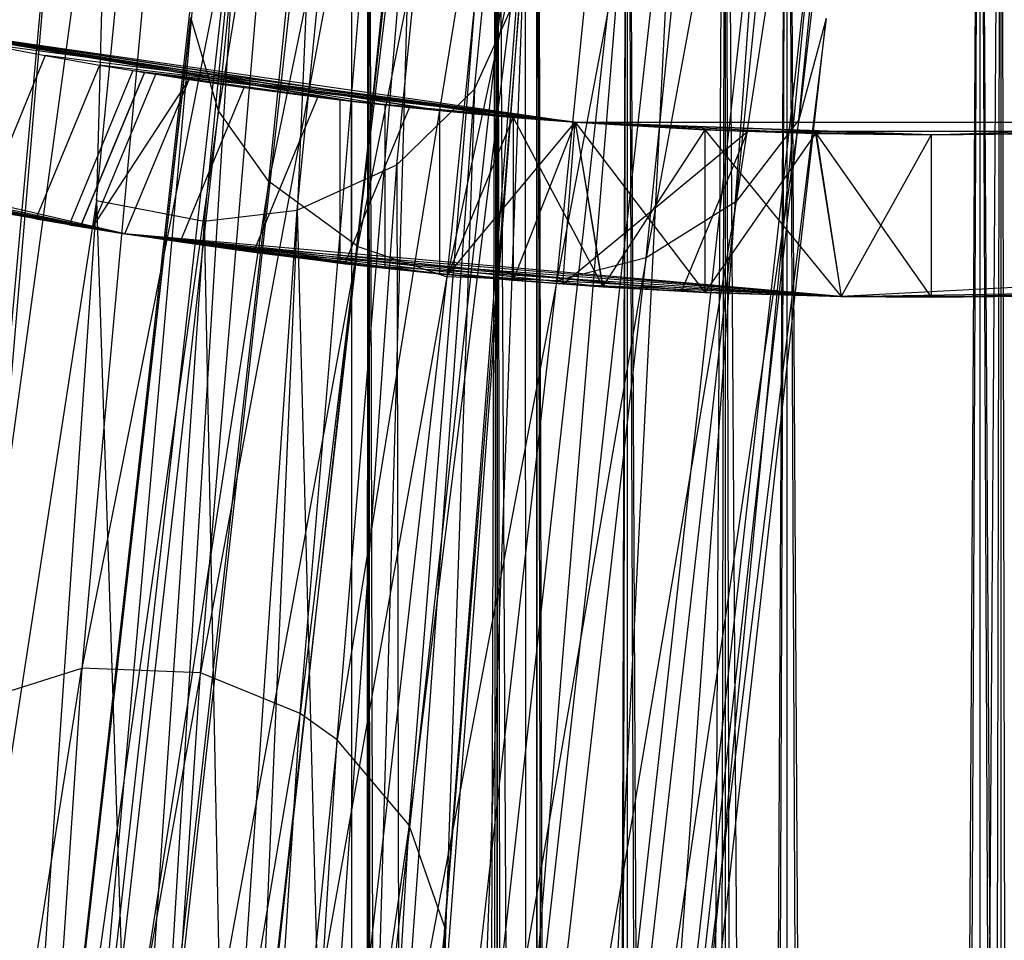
# Model space of a CAD drawing. Extents: x -28.1 to 0, y 0 to 28.1.
# Tile 86 of 215: x -14.384 to -14.049, y 12.106 to 12.418. Entities that reach past the tile are written whole.
import ezdxf

# ---------------------------------------------------------------- set-up
doc = ezdxf.new("R2010")
doc.units = 0
doc.header["$MEASUREMENT"] = 0
doc.layers.get('0').update_dxf_attribs({"color": 13, "linetype": 'CONTINUOUS'})

# ---------------------------------------------------------------- blocks, each defined once
blk = doc.blocks.new('ORTO_VIII_Z_ZAROWKA_OKAPO0')
at = {"color": 0}
for p, q in [((14.01178, 12.4486, 19.46121), (14.11595, 13.20756, 21.72887)), ((14.01178, 12.4486, 19.46121), (14.11595, 13.20756, 21.72887)), ((14.11595, 13.20756, 21.72887), (14.0474, 12.45992, 19.45726)), ((14.11595, 13.20756, 21.72887), (14.0474, 12.45992, 19.45726)), ((14.08006, 13.19753, 21.73379), (14.01178, 12.4486, 19.46121)), ((14.08006, 13.19753, 21.73379), (14.01178, 12.4486, 19.46121)), ((14.18067, 12.65635, 20.6438), (14.21937, 13.04815, 21.78094)), ((14.18067, 12.65635, 20.6438), (14.21937, 13.04815, 21.78094)), ((14.06305, 13.02626, 21.79473), (13.99923, 12.2737, 19.5121)), ((14.06305, 13.02626, 21.79473), (13.99923, 12.2737, 19.5121)), ((14.06305, 13.02626, 21.79473), (14.05239, 12.61863, 20.66008)), ((14.06305, 13.02626, 21.79473), (14.05239, 12.61863, 20.66008)), ((14.15438, 12.63067, 20.65311), (14.1931, 13.02269, 21.79092)), ((14.15438, 12.63067, 20.65311), (14.1931, 13.02269, 21.79092)), ((14.05239, 12.61863, 20.66008), (14.09114, 13.01103, 21.79899)), ((14.05239, 12.61863, 20.66008), (14.09114, 13.01103, 21.79899)), ((14.1205, 12.61531, 20.65921), (14.15924, 13.00752, 21.79758)), ((14.1205, 12.61531, 20.65921), (14.15924, 13.00752, 21.79758)), ((14.33286, 13.00629, 11.27204), (14.29083, 12.64595, 11.86072)), ((14.33286, 13.00629, 11.27204), (14.29083, 12.64595, 11.86072)), ((14.12766, 13.00398, 21.80005), (14.08891, 12.61165, 20.66135)), ((14.12766, 13.00398, 21.80005), (14.08891, 12.61165, 20.66135)), ((14.09378, 12.64905, 11.85214), (14.12683, 12.97598, 11.24289)), ((14.09378, 12.64905, 11.85214), (14.12683, 12.97598, 11.24289)), ((14.32384, 12.97308, 11.25233), (14.26957, 12.61826, 11.84601)), ((14.32384, 12.97308, 11.25233), (14.26957, 12.61826, 11.84601)), ((14.29083, 12.64595, 11.86072), (14.32384, 12.97308, 11.25233)), ((14.29083, 12.64595, 11.86072), (14.32384, 12.97308, 11.25233)), ((14.14463, 12.9578, 1.00374), (14.13891, 1.93418, 0.95663)), ((14.14463, 12.9578, 1.00374), (14.13891, 1.93418, 0.95663)), ((14.13891, 12.9578, 0.95663), (14.13891, 1.93418, 0.95663)), ((14.13891, 12.9578, 0.95663), (14.13891, 1.93418, 0.95663)), ((14.14034, 1.93418, 0.98036), (14.14463, 12.9578, 1.00374)), ((14.14034, 1.93418, 0.98036), (14.14463, 12.9578, 1.00374)), ((14.14463, 12.9578, 0.90952), (14.14463, 1.93418, 0.90952)), ((14.14463, 12.9578, 0.90952), (14.14463, 1.93418, 0.90952)), ((14.14463, 12.9578, 0.90952), (14.1517, 1.93418, 0.88682)), ((14.14463, 12.9578, 0.90952), (14.1517, 1.93418, 0.88682)), ((14.14463, 1.93418, 1.00374), (14.14463, 12.9578, 1.00374)), ((14.14463, 1.93418, 1.00374), (14.14463, 12.9578, 1.00374)), ((14.17375, 1.93418, 1.06845), (14.14463, 12.9578, 1.00374)), ((14.17375, 1.93418, 1.06845), (14.14463, 12.9578, 1.00374)), ((14.18841, 12.9578, 0.82609), (14.1517, 1.93418, 0.88682)), ((14.18841, 12.9578, 0.82609), (14.1517, 1.93418, 0.88682)), ((14.17375, 1.93418, 1.06845), (14.18841, 12.9578, 1.08716)), ((14.17375, 1.93418, 1.06845), (14.18841, 12.9578, 1.08716)), ((14.20522, 1.93418, 0.80928), (14.18841, 12.9578, 0.82609)), ((14.18841, 12.9578, 0.82609), (14.18841, 1.93418, 0.82609)), ((14.18841, 12.9578, 0.82609), (14.18841, 1.93418, 0.82609)), ((14.20522, 1.93418, 0.80928), (14.18841, 12.9578, 0.82609)), ((14.18841, 1.93418, 1.08716), (14.18841, 12.9578, 1.08716)), ((14.18841, 1.93418, 1.08716), (14.18841, 12.9578, 1.08716)), ((14.24428, 1.93418, 1.13093), (14.18841, 12.9578, 1.08716)), ((14.24428, 1.93418, 1.13093), (14.18841, 12.9578, 1.08716)), ((14.20197, 1.93418, 0.9896), (14.19796, 12.9578, 0.95663)), ((14.20197, 1.93418, 0.9896), (14.19796, 12.9578, 0.95663)), ((14.19897, 1.93418, 0.97324), (14.20197, 12.9578, 0.92365)), ((14.19897, 1.93418, 0.97324), (14.20197, 12.9578, 0.92365)), ((14.23262, 1.93418, 1.048), (14.20197, 12.9578, 0.9896)), ((14.22235, 1.93418, 1.0349), (14.20197, 12.9578, 0.9896)), ((14.23262, 1.93418, 1.048), (14.20197, 12.9578, 0.9896)), ((14.22235, 1.93418, 1.0349), (14.20197, 12.9578, 0.9896)), ((14.20197, 1.93418, 0.9896), (14.20197, 12.9578, 0.9896)), ((14.20197, 1.93418, 0.9896), (14.20197, 12.9578, 0.9896)), ((14.20197, 1.93418, 0.9896), (14.20197, 12.9578, 0.92365)), ((14.20197, 1.93418, 0.9896), (14.20197, 12.9578, 0.92365)), ((14.20197, 1.93418, 0.92365), (14.20197, 12.9578, 0.92365)), ((14.20197, 1.93418, 0.92365), (14.20197, 12.9578, 0.92365)), ((14.20197, 1.93418, 0.92365), (14.23262, 12.9578, 0.86525)), ((14.20197, 1.93418, 0.92365), (14.23262, 12.9578, 0.86525)), ((14.20522, 1.93418, 0.80928), (14.26595, 12.9578, 0.77257)), ((14.20522, 1.93418, 0.80928), (14.26595, 12.9578, 0.77257)), ((14.20692, 1.93418, 0.90776), (14.23262, 12.9578, 0.86525)), ((14.20692, 1.93418, 0.90776), (14.23262, 12.9578, 0.86525)), ((14.28689, 1.93418, 1.08547), (14.23262, 12.9578, 1.048)), ((14.27172, 1.93418, 1.07864), (14.23262, 12.9578, 1.048)), ((14.28689, 1.93418, 1.08547), (14.23262, 12.9578, 1.048)), ((14.27172, 1.93418, 1.07864), (14.23262, 12.9578, 1.048)), ((14.23262, 1.93418, 1.048), (14.23262, 12.9578, 1.048)), ((14.23262, 1.93418, 1.048), (14.23262, 12.9578, 1.048)), ((14.23262, 1.93418, 0.86525), (14.23262, 12.9578, 0.86525)), ((14.23262, 1.93418, 0.86525), (14.23262, 12.9578, 0.86525)), ((14.23262, 1.93418, 0.86525), (14.28689, 12.9578, 0.82779)), ((14.23262, 1.93418, 0.86525), (14.28689, 12.9578, 0.82779)), ((14.24428, 1.93418, 1.13093), (14.26595, 12.9578, 1.14069)), ((14.24428, 1.93418, 1.13093), (14.26595, 12.9578, 1.14069)), ((14.24438, 1.93418, 0.85349), (14.28689, 12.9578, 0.82779)), ((14.24438, 1.93418, 0.85349), (14.28689, 12.9578, 0.82779)), ((14.28865, 1.93418, 0.7655), (14.26595, 12.9578, 0.77257)), ((14.26595, 1.93418, 0.77257), (14.26595, 12.9578, 0.77257)), ((14.28865, 1.93418, 0.7655), (14.26595, 12.9578, 0.77257)), ((14.26595, 1.93418, 0.77257), (14.26595, 12.9578, 0.77257)), ((14.26595, 1.93418, 1.14069), (14.26595, 12.9578, 1.14069)), ((14.26595, 1.93418, 1.14069), (14.26595, 12.9578, 1.14069)), ((14.33576, 1.93418, 1.15348), (14.26595, 12.9578, 1.14069)), ((14.33576, 1.93418, 1.15348), (14.26595, 12.9578, 1.14069)), ((14.35237, 1.93418, 1.09342), (14.28689, 12.9578, 1.08547)), ((14.33576, 1.93418, 1.09442), (14.28689, 12.9578, 1.08547)), ((14.35237, 1.93418, 1.09342), (14.28689, 12.9578, 1.08547)), ((14.33576, 1.93418, 1.09442), (14.28689, 12.9578, 1.08547)), ((14.28689, 1.93418, 1.08547), (14.28689, 12.9578, 1.08547)), ((14.28689, 1.93418, 1.08547), (14.28689, 12.9578, 1.08547)), ((14.28689, 1.93418, 0.82779), (14.28689, 12.9578, 0.82779)), ((14.28689, 1.93418, 0.82779), (14.28689, 12.9578, 0.82779)), ((14.28689, 1.93418, 0.82779), (14.35237, 12.9578, 0.81984)), ((14.28689, 1.93418, 0.82779), (14.35237, 12.9578, 0.81984)), ((14.28865, 1.93418, 0.7655), (14.35948, 12.9578, 0.76121)), ((14.28865, 1.93418, 0.7655), (14.35948, 12.9578, 0.76121)), ((14.30278, 1.93418, 0.82284), (14.35237, 12.9578, 0.81984)), ((14.30278, 1.93418, 0.82284), (14.35237, 12.9578, 0.81984)), ((14.33576, 1.93418, 1.15348), (14.35948, 12.9578, 1.15204)), ((14.33576, 1.93418, 1.15348), (14.35948, 12.9578, 1.15204)), ((14.41403, 1.93418, 1.07003), (14.35237, 12.9578, 1.09342)), ((14.39979, 1.93418, 1.07864), (14.35237, 12.9578, 1.09342)), ((14.41403, 1.93418, 1.07003), (14.35237, 12.9578, 1.09342)), ((14.39979, 1.93418, 1.07864), (14.35237, 12.9578, 1.09342)), ((14.35237, 1.93418, 1.09342), (14.35237, 12.9578, 1.09342)), ((14.35237, 1.93418, 1.09342), (14.35237, 12.9578, 1.09342)), ((14.35237, 1.93418, 0.81984), (14.35237, 12.9578, 0.81984)), ((14.35237, 1.93418, 0.81984), (14.35237, 12.9578, 0.81984)), ((14.38286, 1.93418, 0.7655), (14.35948, 12.9578, 0.76121)), ((14.35948, 1.93418, 0.76121), (14.35948, 12.9578, 0.76121)), ((14.38286, 1.93418, 0.7655), (14.35948, 12.9578, 0.76121)), ((14.35948, 1.93418, 0.76121), (14.35948, 12.9578, 0.76121)), ((14.35948, 1.93418, 1.15204), (14.35948, 12.9578, 1.15204)), ((14.35948, 1.93418, 1.15204), (14.35948, 12.9578, 1.15204)), ((14.14407, 12.95288, 11.2305), (14.09378, 12.64905, 11.85214)), ((14.14407, 12.95288, 11.2305), (14.09378, 12.64905, 11.85214)), ((14.11086, 12.6251, 11.84123), (14.14407, 12.95288, 11.2305)), ((14.11086, 12.6251, 11.84123), (14.14407, 12.95288, 11.2305)), ((14.30278, 12.94636, 11.23568), (14.23902, 12.59915, 11.83504)), ((14.30278, 12.94636, 11.23568), (14.23902, 12.59915, 11.83504)), ((14.26957, 12.61826, 11.84601), (14.30278, 12.94636, 11.23568)), ((14.26957, 12.61826, 11.84601), (14.30278, 12.94636, 11.23568)), ((14.17445, 12.93156, 11.21989), (14.11086, 12.6251, 11.84123)), ((14.17445, 12.93156, 11.21989), (14.11086, 12.6251, 11.84123)), ((14.1411, 12.60299, 11.8319), (14.17445, 12.93156, 11.21989)), ((14.1411, 12.60299, 11.8319), (14.17445, 12.93156, 11.21989)), ((14.27236, 12.92791, 11.2233), (14.20861, 12.5913, 11.82961)), ((14.27236, 12.92791, 11.2233), (14.20861, 12.5913, 11.82961)), ((14.23902, 12.59915, 11.83504), (14.27236, 12.92791, 11.2233)), ((14.23902, 12.59915, 11.83504), (14.27236, 12.92791, 11.2233)), ((14.1411, 12.60299, 11.8319), (14.20485, 12.92164, 11.21587)), ((14.1411, 12.60299, 11.8319), (14.20485, 12.92164, 11.21587)), ((14.17145, 12.5927, 11.82839), (14.20485, 12.92164, 11.21587)), ((14.17145, 12.5927, 11.82839), (14.20485, 12.92164, 11.21587)), ((14.24202, 12.92031, 11.21719), (14.17145, 12.5927, 11.82839)), ((14.24202, 12.92031, 11.21719), (14.17145, 12.5927, 11.82839)), ((14.20861, 12.5913, 11.82961), (14.24202, 12.92031, 11.21719)), ((14.20861, 12.5913, 11.82961), (14.24202, 12.92031, 11.21719)), ((14.1175, 12.81365, 20.59324), (14.0474, 12.45992, 19.45726)), ((14.1175, 12.81365, 20.59324), (14.0474, 12.45992, 19.45726)), ((14.08765, 12.45828, 19.45699), (14.1175, 12.81365, 20.59324)), ((14.08765, 12.45828, 19.45699), (14.1175, 12.81365, 20.59324)), ((14.15104, 12.79913, 20.5971), (14.08765, 12.45828, 19.45699)), ((14.15104, 12.79913, 20.5971), (14.08765, 12.45828, 19.45699)), ((14.12156, 12.44453, 19.46034), (14.15104, 12.79913, 20.5971)), ((14.12156, 12.44453, 19.46034), (14.15104, 12.79913, 20.5971)), ((14.16332, 12.78993, 20.59981), (14.12156, 12.44453, 19.46034)), ((14.16332, 12.78993, 20.59981), (14.12156, 12.44453, 19.46034)), ((14.13408, 12.43556, 19.4627), (14.16332, 12.78993, 20.59981)), ((14.13408, 12.43556, 19.4627), (14.16332, 12.78993, 20.59981)), ((14.20058, 12.78405, 11.92406), (14.14689, 12.30028, 13.09832)), ((14.20058, 12.78405, 11.92406), (14.14689, 12.30028, 13.09832)), ((14.18236, 12.29082, 13.09665), (14.20058, 12.78405, 11.92406)), ((14.18236, 12.29082, 13.09665), (14.20058, 12.78405, 11.92406)), ((14.10683, 12.29712, 13.09563), (14.16058, 12.78097, 11.92049)), ((14.10683, 12.29712, 13.09563), (14.16058, 12.78097, 11.92049)), ((14.14689, 12.30028, 13.09832), (14.16058, 12.78097, 11.92049)), ((14.14689, 12.30028, 13.09832), (14.16058, 12.78097, 11.92049)), ((14.23616, 12.7752, 11.92153), (14.18236, 12.29082, 13.09665)), ((14.23616, 12.7752, 11.92153), (14.18236, 12.29082, 13.09665)), ((14.19599, 12.28351, 13.09479), (14.23616, 12.7752, 11.92153)), ((14.19599, 12.28351, 13.09479), (14.23616, 12.7752, 11.92153)), ((14.24988, 12.76833, 11.91885), (14.19599, 12.28351, 13.09479)), ((14.24988, 12.76833, 11.91885), (14.19599, 12.28351, 13.09479)), ((14.22414, 12.25795, 13.08749), (14.24988, 12.76833, 11.91885)), ((14.22414, 12.25795, 13.08749), (14.24988, 12.76833, 11.91885)), ((14.07313, 12.28178, 13.08917), (14.1271, 12.7664, 11.91161)), ((14.07313, 12.28178, 13.08917), (14.1271, 12.7664, 11.91161)), ((14.1271, 12.7664, 11.91161), (14.10683, 12.29712, 13.09563)), ((14.1271, 12.7664, 11.91161), (14.10683, 12.29712, 13.09563)), ((14.18694, 12.76062, 20.60889), (14.13408, 12.43556, 19.4627)), ((14.18694, 12.76062, 20.60889), (14.13408, 12.43556, 19.4627)), ((14.15847, 12.40655, 19.47065), (14.18694, 12.76062, 20.60889)), ((14.15847, 12.40655, 19.47065), (14.18694, 12.76062, 20.60889)), ((14.04702, 12.25619, 13.07963), (14.10134, 12.74217, 11.89836)), ((14.04702, 12.25619, 13.07963), (14.10134, 12.74217, 11.89836)), ((14.10134, 12.74217, 11.89836), (14.07313, 12.28178, 13.08917)), ((14.10134, 12.74217, 11.89836), (14.07313, 12.28178, 13.08917)), ((14.27834, 12.74425, 11.90846), (14.22414, 12.25795, 13.08749)), ((14.27834, 12.74425, 11.90846), (14.22414, 12.25795, 13.08749)), ((14.24092, 12.22548, 13.07744), (14.27834, 12.74425, 11.90846)), ((14.24092, 12.22548, 13.07744), (14.27834, 12.74425, 11.90846)), ((14.19816, 12.72616, 20.62004), (14.15847, 12.40655, 19.47065)), ((14.19816, 12.72616, 20.62004), (14.15847, 12.40655, 19.47065)), ((14.1706, 12.37198, 19.48044), (14.19816, 12.72616, 20.62004)), ((14.1706, 12.37198, 19.48044), (14.19816, 12.72616, 20.62004)), ((14.03296, 12.22742, 13.06955), (14.08767, 12.71497, 11.88427)), ((14.03296, 12.22742, 13.06955), (14.08767, 12.71497, 11.88427)), ((14.08767, 12.71497, 11.88427), (14.04702, 12.25619, 13.07963)), ((14.08767, 12.71497, 11.88427), (14.04702, 12.25619, 13.07963)), ((14.24092, 12.22548, 13.07744), (14.29554, 12.71363, 11.89427)), ((14.24092, 12.22548, 13.07744), (14.29554, 12.71363, 11.89427)), ((14.29554, 12.71363, 11.89427), (14.245, 12.19023, 13.06595)), ((14.29554, 12.71363, 11.89427), (14.245, 12.19023, 13.06595)), ((14.16972, 12.33616, 19.49083), (14.19635, 12.69082, 20.63186)), ((14.16972, 12.33616, 19.49083), (14.19635, 12.69082, 20.63186)), ((14.19635, 12.69082, 20.63186), (14.1706, 12.37198, 19.48044)), ((14.19635, 12.69082, 20.63186), (14.1706, 12.37198, 19.48044)), ((14.18067, 12.65635, 20.6438), (14.19635, 12.69082, 20.63186)), ((14.18067, 12.65635, 20.6438), (14.19635, 12.69082, 20.63186)), ((13.97548, 12.67961, 0.70072), (14.21484, 12.64519, 0.70072)), ((14.15025, 12.65106, 1.03347), (13.97548, 12.67961, 1.36041)), ((13.97548, 12.67961, 1.36041), (14.16885, 12.64911, 1.06824)), ((13.97548, 12.67961, 1.36041), (14.16885, 12.64911, 1.06824)), ((13.97548, 12.67961, 1.36041), (14.19378, 12.64683, 1.09861)), ((14.13497, 12.65281, 0.95663), (13.97548, 12.67961, 0.70072)), ((13.97548, 12.67961, 0.70072), (14.13882, 12.65235, 0.99574)), ((14.13497, 12.65281, 0.95663), (13.97548, 12.67961, 0.70072)), ((14.13885, 12.65235, 0.91733), (13.97548, 12.67961, 0.70072)), ((14.13885, 12.65235, 0.91733), (13.97548, 12.67961, 0.70072)), ((14.15025, 12.65106, 0.87979), (13.97548, 12.67961, 0.70072)), ((14.16885, 12.64911, 0.84502), (13.97548, 12.67961, 0.70072)), ((14.15025, 12.65106, 0.87979), (13.97548, 12.67961, 0.70072)), ((14.16885, 12.64911, 0.84502), (13.97548, 12.67961, 0.70072)), ((14.19378, 12.64683, 0.81465), (13.97548, 12.67961, 0.70072)), ((14.19378, 12.64683, 0.81465), (13.97548, 12.67961, 0.70072)), ((13.97548, 12.67961, 0.70072), (14.21484, 12.64519, 0.70072)), ((13.97548, 12.67961, 1.36041), (14.19378, 12.64683, 1.09861)), ((13.97548, 12.67961, 1.36041), (14.21484, 12.64519, 1.11693)), ((13.97548, 12.67961, 1.36041), (14.21484, 12.64519, 1.11693)), ((14.13882, 12.65235, 0.99574), (13.97548, 12.67961, 1.36041)), ((14.15025, 12.65106, 1.03347), (13.97548, 12.67961, 1.36041)), ((14.13882, 12.65235, 0.99574), (13.97548, 12.67961, 1.36041)), ((13.97548, 12.67961, 0.70072), (14.13882, 12.65235, 0.99574)), ((14.02919, 12.19115, 13.0574), (14.08438, 12.68071, 11.86724)), ((14.02919, 12.19115, 13.0574), (14.08438, 12.68071, 11.86724)), ((14.08438, 12.68071, 11.86724), (14.03296, 12.22742, 13.06955)), ((14.08438, 12.68071, 11.86724), (14.03296, 12.22742, 13.06955)), ((14.09378, 12.64905, 11.85214), (14.08438, 12.68071, 11.86724)), ((14.09378, 12.64905, 11.85214), (14.08438, 12.68071, 11.86724)), ((14.30008, 12.68035, 11.87813), (14.23526, 12.15382, 13.05352)), ((14.30008, 12.68035, 11.87813), (14.23526, 12.15382, 13.05352)), ((14.245, 12.19023, 13.06595), (14.30008, 12.68035, 11.87813)), ((14.245, 12.19023, 13.06595), (14.30008, 12.68035, 11.87813)), ((14.30008, 12.68035, 11.87813), (14.29083, 12.64595, 11.86072)), ((14.30008, 12.68035, 11.87813), (14.29083, 12.64595, 11.86072)), ((14.01049, 12.67238, 1.3883), (14.21484, 12.64519, 1.11693)), ((14.01049, 12.67238, 1.3883), (14.21484, 12.64519, 1.11693)), ((14.01049, 12.67238, 1.3883), (14.035, 12.66777, 1.41801)), ((14.01049, 12.67238, 1.3883), (14.035, 12.66777, 1.41801)), ((14.035, 12.66777, 1.41801), (14.01353, 12.61568, 1.41817)), ((14.035, 12.66777, 1.41801), (14.01353, 12.61568, 1.41817)), ((14.21484, 12.64519, 1.11693), (14.035, 12.66777, 1.41801)), ((14.035, 12.66777, 1.41801), (14.05344, 12.66455, 1.45216)), ((14.21484, 12.64519, 1.11693), (14.035, 12.66777, 1.41801)), ((14.035, 12.66777, 1.41801), (14.05344, 12.66455, 1.45216)), ((14.05344, 12.66455, 1.45216), (14.03182, 12.61235, 1.45216)), ((14.05344, 12.66455, 1.45216), (14.03182, 12.61235, 1.45216)), ((14.05344, 12.66455, 1.45216), (14.06476, 12.66268, 1.48894)), ((14.21484, 12.64519, 1.11693), (14.05344, 12.66455, 1.45216)), ((14.21484, 12.64519, 1.11693), (14.05344, 12.66455, 1.45216)), ((14.05344, 12.66455, 1.45216), (14.06476, 12.66268, 1.48894)), ((14.062, 12.6073, 0.70072), (13.82411, 12.66222, 0.70072)), ((14.062, 12.6073, 0.70072), (13.82411, 12.66222, 0.70072)), ((14.06476, 12.66268, 1.48894), (14.04314, 12.61039, 1.48911)), ((14.06476, 12.66268, 1.48894), (14.04314, 12.61039, 1.48911)), ((14.04696, 12.60975, 1.76371), (14.06863, 12.66206, 1.76371)), ((14.06863, 12.66206, 1.52749), (14.04696, 12.60975, 1.52749)), ((14.06863, 12.66206, 1.52749), (14.04696, 12.60975, 1.52749)), ((14.04696, 12.60975, 1.76371), (14.06863, 12.66206, 1.76371)), ((14.05079, 12.60911, 1.80211), (14.07247, 12.66145, 1.8021)), ((14.05079, 12.60911, 1.80211), (14.07247, 12.66145, 1.8021)), ((14.06476, 12.66268, 1.48894), (14.21484, 12.64519, 1.11693)), ((14.06476, 12.66268, 1.48894), (14.06863, 12.66206, 1.52749)), ((14.06476, 12.66268, 1.48894), (14.21484, 12.64519, 1.11693)), ((14.06476, 12.66268, 1.48894), (14.06863, 12.66206, 1.52749)), ((14.06863, 12.66206, 1.52749), (14.21484, 12.64519, 1.11693)), ((14.06863, 12.66206, 1.52749), (14.21484, 12.64519, 1.11693)), ((14.06863, 12.66206, 1.52749), (14.06863, 12.66206, 1.76371)), ((14.06863, 12.66206, 1.76371), (14.21484, 12.64519, 1.11693)), ((14.06863, 12.66206, 1.76371), (14.21484, 12.64519, 1.11693)), ((14.06863, 12.66206, 1.76371), (14.14155, 12.65204, 1.85817)), ((14.06863, 12.66206, 1.76371), (14.14155, 12.65204, 1.85817)), ((14.06863, 12.66206, 1.76371), (14.07247, 12.66145, 1.8021)), ((14.06863, 12.66206, 1.52749), (14.06863, 12.66206, 1.76371)), ((14.06863, 12.66206, 1.76371), (14.07247, 12.66145, 1.8021)), ((14.07247, 12.66145, 1.8021), (14.14155, 12.65204, 1.85817)), ((14.07247, 12.66145, 1.8021), (14.08387, 12.6597, 1.83905)), ((14.07247, 12.66145, 1.8021), (14.14155, 12.65204, 1.85817)), ((14.07247, 12.66145, 1.8021), (14.08387, 12.6597, 1.83905)), ((14.05079, 12.60911, 1.80211), (14.08387, 12.6597, 1.83905)), ((14.05079, 12.60911, 1.80211), (14.08387, 12.6597, 1.83905)), ((14.062, 12.6073, 1.83867), (14.08387, 12.6597, 1.83905)), ((14.062, 12.6073, 1.83867), (14.08387, 12.6597, 1.83905)), ((14.08387, 12.6597, 1.83905), (14.10246, 12.65701, 1.87311)), ((14.08387, 12.6597, 1.83905), (14.10246, 12.65701, 1.87311)), ((14.08082, 12.60443, 1.87329), (14.10246, 12.65701, 1.87311)), ((14.08082, 12.60443, 1.87329), (14.10246, 12.65701, 1.87311)), ((14.10246, 12.65701, 1.87311), (14.14155, 12.65204, 1.85817)), ((14.10246, 12.65701, 1.87311), (14.12757, 12.65371, 1.90291)), ((14.10246, 12.65701, 1.87311), (14.14155, 12.65204, 1.85817)), ((14.10246, 12.65701, 1.87311), (14.12757, 12.65371, 1.90291)), ((14.15438, 12.63067, 20.65311), (14.18067, 12.65635, 20.6438)), ((14.15438, 12.63067, 20.65311), (14.18067, 12.65635, 20.6438)), ((14.15496, 12.30084, 19.50134), (14.18067, 12.65635, 20.6438)), ((14.15496, 12.30084, 19.50134), (14.18067, 12.65635, 20.6438)), ((14.18067, 12.65635, 20.6438), (14.16972, 12.33616, 19.49083)), ((14.18067, 12.65635, 20.6438), (14.16972, 12.33616, 19.49083)), ((14.10572, 12.60094, 1.90291), (14.12757, 12.65371, 1.90291)), ((14.10572, 12.60094, 1.90291), (14.12757, 12.65371, 1.90291)), ((14.12757, 12.65371, 1.90291), (14.14155, 12.65204, 1.85817)), ((14.12757, 12.65371, 1.90291), (14.14155, 12.65204, 1.85817)), ((14.12757, 12.65371, 1.90291), (14.15859, 12.65016, 1.92751)), ((14.12757, 12.65371, 1.90291), (14.15859, 12.65016, 1.92751)), ((14.13882, 12.65235, 0.99574), (14.13497, 12.65281, 0.95663)), ((14.13497, 12.65281, 0.95663), (14.13885, 12.65235, 0.91733)), ((14.13497, 12.65281, 0.95663), (14.13885, 12.65235, 0.91733)), ((14.13497, 12.65281, 0.95663), (14.13497, 12.59731, 0.95663)), ((14.13497, 12.65281, 0.95663), (14.13497, 12.59731, 0.95663)), ((14.13882, 12.65235, 0.99574), (14.13497, 12.65281, 0.95663)), ((14.15025, 12.65106, 1.03347), (14.13882, 12.65235, 0.99574)), ((14.13882, 12.65235, 0.99574), (14.13882, 12.59687, 0.99574)), ((14.13882, 12.65235, 0.99574), (14.13882, 12.59687, 0.99574)), ((14.15025, 12.65106, 1.03347), (14.13882, 12.65235, 0.99574)), ((14.13885, 12.65235, 0.91733), (14.15025, 12.65106, 0.87979)), ((14.13885, 12.65235, 0.91733), (14.15025, 12.65106, 0.87979)), ((14.13885, 12.65235, 0.91733), (14.13885, 12.59687, 0.91733)), ((14.13885, 12.65235, 0.91733), (14.13885, 12.59687, 0.91733)), ((14.14155, 12.65204, 1.85817), (14.21484, 12.64519, 1.95264)), ((14.21484, 12.64519, 1.11693), (14.14155, 12.65204, 1.85817)), ((14.14155, 12.65204, 1.85817), (14.21484, 12.64519, 1.95264)), ((14.14155, 12.65204, 1.85817), (14.19385, 12.64683, 1.94558)), ((14.15859, 12.65016, 1.92751), (14.14155, 12.65204, 1.85817)), ((14.15859, 12.65016, 1.92751), (14.14155, 12.65204, 1.85817)), ((14.14155, 12.65204, 1.85817), (14.19385, 12.64683, 1.94558)), ((14.21484, 12.64519, 1.11693), (14.14155, 12.65204, 1.85817)), ((14.16885, 12.64911, 1.06824), (14.15025, 12.65106, 1.03347)), ((14.15025, 12.65106, 0.87979), (14.16885, 12.64911, 0.84502)), ((14.15025, 12.65106, 0.87979), (14.16885, 12.64911, 0.84502)), ((14.15025, 12.65106, 0.87979), (14.15025, 12.59562, 0.87979)), ((14.15025, 12.65106, 0.87979), (14.15025, 12.59562, 0.87979)), ((14.15025, 12.65106, 1.03347), (14.15025, 12.59562, 1.03347)), ((14.15025, 12.65106, 1.03347), (14.15025, 12.59562, 1.03347)), ((14.16885, 12.64911, 1.06824), (14.15025, 12.65106, 1.03347)), ((14.09378, 12.64905, 11.85214), (14.02919, 12.19115, 13.0574)), ((14.09378, 12.64905, 11.85214), (14.02919, 12.19115, 13.0574)), ((14.03816, 12.1576, 13.04667), (14.09378, 12.64905, 11.85214)), ((14.03816, 12.1576, 13.04667), (14.09378, 12.64905, 11.85214)), ((14.11086, 12.6251, 11.84123), (14.09378, 12.64905, 11.85214)), ((14.11086, 12.6251, 11.84123), (14.09378, 12.64905, 11.85214)), ((14.13672, 12.59711, 1.92757), (14.15859, 12.65016, 1.92751)), ((14.13672, 12.59711, 1.92757), (14.15859, 12.65016, 1.92751)), ((14.15859, 12.65016, 1.92751), (14.19385, 12.64683, 1.94558)), ((14.15859, 12.65016, 1.92751), (14.19385, 12.64683, 1.94558)), ((14.16885, 12.64911, 0.84502), (14.16884, 12.59373, 0.84502)), ((14.16885, 12.64911, 0.84502), (14.16884, 12.59373, 0.84502)), ((14.19378, 12.64683, 1.09861), (14.16885, 12.64911, 1.06824)), ((14.16885, 12.64911, 0.84502), (14.19378, 12.64683, 0.81465)), ((14.16885, 12.64911, 0.84502), (14.19378, 12.64683, 0.81465)), ((14.16885, 12.64911, 1.06824), (14.16885, 12.59373, 1.06824)), ((14.16885, 12.64911, 1.06824), (14.16885, 12.59373, 1.06824)), ((14.19378, 12.64683, 1.09861), (14.16885, 12.64911, 1.06824)), ((14.17174, 12.59346, 1.94558), (14.19385, 12.64683, 1.94558)), ((14.17174, 12.59346, 1.94558), (14.19385, 12.64683, 1.94558)), ((14.17174, 12.59346, 1.94558), (14.21484, 12.64519, 1.95264)), ((14.17174, 12.59346, 1.94558), (14.21484, 12.64519, 1.95264)), ((14.19378, 12.64683, 0.81465), (14.21484, 12.64519, 0.70072)), ((14.19378, 12.64683, 0.81465), (14.21484, 12.64519, 0.70072)), ((14.19378, 12.64683, 0.81465), (14.21484, 12.64519, 0.79633)), ((14.21484, 12.64519, 1.11693), (14.19378, 12.64683, 1.09861)), ((14.19378, 12.64683, 0.81465), (14.21484, 12.64519, 0.79633)), ((14.19378, 12.64683, 0.81465), (14.19378, 12.59153, 0.81465)), ((14.19378, 12.64683, 0.81465), (14.19378, 12.59153, 0.81465)), ((14.19378, 12.64683, 1.09861), (14.19378, 12.59153, 1.09861)), ((14.19378, 12.64683, 1.09861), (14.19378, 12.59153, 1.09861)), ((14.19378, 12.64683, 1.09861), (14.22429, 12.58931, 1.12364)), ((14.19378, 12.64683, 1.09861), (14.22429, 12.58931, 1.12364)), ((14.21484, 12.64519, 1.11693), (14.19378, 12.64683, 1.09861)), ((14.21484, 12.64519, 0.79633), (14.19378, 12.59153, 0.81465)), ((14.21484, 12.64519, 0.79633), (14.19378, 12.59153, 0.81465)), ((14.19385, 12.64683, 1.94558), (14.21484, 12.64519, 1.95264)), ((14.19385, 12.64683, 1.94558), (14.21484, 12.64519, 1.95264)), ((14.21065, 12.59023, 1.95683), (14.21484, 12.64519, 1.95264)), ((14.21065, 12.59023, 1.95683), (14.21484, 12.64519, 1.95264)), ((14.29083, 12.64595, 11.86072), (14.21361, 12.12456, 13.04295)), ((14.29083, 12.64595, 11.86072), (14.21361, 12.12456, 13.04295)), ((14.21484, 12.64519, 0.70072), (14.45667, 12.64519, 0.70072)), ((14.29647, 12.64133, 0.75972), (14.21484, 12.64519, 0.70072)), ((14.21484, 12.64519, 0.70072), (14.25892, 12.64262, 0.77112)), ((14.29647, 12.64133, 0.75972), (14.21484, 12.64519, 0.70072)), ((14.33576, 12.64087, 0.75584), (14.21484, 12.64519, 0.70072)), ((14.33576, 12.64087, 0.75584), (14.21484, 12.64519, 0.70072)), ((14.21484, 12.64519, 0.70072), (14.45667, 12.64519, 0.70072)), ((14.21484, 12.64519, 0.79633), (14.21484, 12.64519, 0.70072)), ((14.21484, 12.64519, 0.79633), (14.21484, 12.64519, 0.70072)), ((14.21484, 12.64519, 0.79633), (14.25892, 12.64262, 0.77112)), ((14.21484, 12.64519, 0.70072), (14.25892, 12.64262, 0.77112)), ((14.21484, 12.64519, 1.95264), (14.21484, 12.64519, 1.11693)), ((14.29663, 12.64133, 1.15357), (14.21484, 12.64519, 1.95264)), ((14.21484, 12.64519, 1.95264), (14.33576, 12.64087, 1.15741)), ((14.29663, 12.64133, 1.15357), (14.21484, 12.64519, 1.95264)), ((14.25892, 12.64262, 1.14213), (14.21484, 12.64519, 1.95264)), ((14.25892, 12.64262, 1.14213), (14.21484, 12.64519, 1.95264)), ((14.25892, 12.64262, 1.14213), (14.21484, 12.64519, 1.11693)), ((14.21484, 12.64519, 1.95264), (14.21484, 12.64519, 1.11693)), ((14.21484, 12.64519, 1.95264), (14.33576, 12.64087, 1.15741)), ((14.21484, 12.64519, 1.95264), (14.2734, 12.64202, 1.96056)), ((14.21484, 12.64519, 0.79633), (14.25892, 12.64262, 0.77112)), ((14.21484, 12.64519, 0.79633), (14.22415, 12.58932, 0.78971)), ((14.21484, 12.64519, 0.79633), (14.22415, 12.58932, 0.78971)), ((14.21484, 12.64519, 1.11693), (14.22429, 12.58931, 1.12364)), ((14.21484, 12.64519, 1.11693), (14.22429, 12.58931, 1.12364)), ((14.21484, 12.64519, 1.11693), (14.25892, 12.58744, 1.14213)), ((14.21484, 12.64519, 1.11693), (14.25892, 12.58744, 1.14213)), ((14.25892, 12.64262, 1.14213), (14.21484, 12.64519, 1.11693)), ((14.21484, 12.64519, 1.95264), (14.2734, 12.64202, 1.96056)), ((14.23526, 12.15382, 13.05352), (14.29083, 12.64595, 11.86072)), ((14.23526, 12.15382, 13.05352), (14.29083, 12.64595, 11.86072)), ((14.29083, 12.64595, 11.86072), (14.26957, 12.61826, 11.84601)), ((14.29083, 12.64595, 11.86072), (14.26957, 12.61826, 11.84601)), ((14.33576, 12.64087, 0.75584), (14.45667, 12.64519, 0.70072)), ((14.33576, 12.64087, 0.75584), (14.45667, 12.64519, 0.70072)), ((13.88957, 12.64359, 1.33444), (14.062, 12.6073, 0.70072)), ((13.88957, 12.64359, 1.33444), (14.062, 12.6073, 0.70072)), ((14.21065, 12.59023, 1.95683), (14.2734, 12.64202, 1.96056)), ((14.21065, 12.59023, 1.95683), (14.2734, 12.64202, 1.96056)), ((14.25892, 12.64262, 0.77112), (14.22415, 12.58932, 0.78971)), ((14.25892, 12.64262, 0.77112), (14.22415, 12.58932, 0.78971)), ((14.2734, 12.64202, 1.96056), (14.25094, 12.58781, 1.96056)), ((14.2734, 12.64202, 1.96056), (14.25094, 12.58781, 1.96056)), ((14.25892, 12.64262, 0.77112), (14.29647, 12.64133, 0.75972)), ((14.29663, 12.64133, 1.15357), (14.25892, 12.64262, 1.14213)), ((14.25892, 12.64262, 0.77112), (14.29647, 12.64133, 0.75972)), ((14.25892, 12.64262, 0.77112), (14.25892, 12.58744, 0.77112)), ((14.25892, 12.64262, 0.77112), (14.25892, 12.58744, 0.77112)), ((14.25892, 12.64262, 1.14213), (14.25892, 12.58744, 1.14213)), ((14.25892, 12.64262, 1.14213), (14.25892, 12.58744, 1.14213)), ((14.25892, 12.64262, 1.14213), (14.30521, 12.58602, 1.15508)), ((14.25892, 12.64262, 1.14213), (14.30521, 12.58602, 1.15508)), ((14.29663, 12.64133, 1.15357), (14.25892, 12.64262, 1.14213)), ((14.29647, 12.64133, 0.75972), (14.25892, 12.58744, 0.77112)), ((14.29647, 12.64133, 0.75972), (14.25892, 12.58744, 0.77112)), ((14.39812, 12.64202, 1.96056), (14.2734, 12.64202, 1.96056)), ((14.33576, 12.64087, 1.15741), (14.2734, 12.64202, 1.96056)), ((14.39812, 12.64202, 1.96056), (14.2734, 12.64202, 1.96056)), ((14.33576, 12.64087, 1.15741), (14.2734, 12.64202, 1.96056)), ((14.29647, 12.64133, 0.75972), (14.33576, 12.64087, 0.75584)), ((14.29647, 12.64133, 0.75972), (14.33576, 12.64087, 0.75584)), ((14.29647, 12.64133, 0.75972), (14.30521, 12.58602, 0.75818)), ((14.29647, 12.64133, 0.75972), (14.30521, 12.58602, 0.75818)), ((14.33576, 12.64087, 1.15741), (14.29663, 12.64133, 1.15357)), ((14.29663, 12.64133, 1.15357), (14.30521, 12.58602, 1.15508)), ((14.29663, 12.64133, 1.15357), (14.30521, 12.58602, 1.15508)), ((14.29663, 12.64133, 1.15357), (14.33576, 12.58576, 1.15741)), ((14.29663, 12.64133, 1.15357), (14.33576, 12.58576, 1.15741)), ((14.33576, 12.64087, 1.15741), (14.29663, 12.64133, 1.15357)), ((14.33576, 12.64087, 1.15741), (14.39812, 12.64202, 1.96056)), ((14.33576, 12.64087, 1.15741), (14.39812, 12.64202, 1.96056)), ((14.33576, 12.64087, 0.75584), (14.37487, 12.64133, 0.75969)), ((14.37488, 12.64133, 1.15357), (14.33576, 12.64087, 1.15741)), ((14.33576, 12.64087, 0.75584), (14.37487, 12.64133, 0.75969)), ((14.37488, 12.64133, 1.15357), (14.33576, 12.64087, 1.15741)), ((14.33576, 12.64087, 0.75584), (14.30521, 12.58602, 0.75818)), ((14.33576, 12.64087, 0.75584), (14.30521, 12.58602, 0.75818)), ((14.33576, 12.64087, 0.75584), (14.33576, 12.58576, 0.75584)), ((14.33576, 12.64087, 0.75584), (14.33576, 12.58576, 0.75584)), ((14.33576, 12.64087, 1.15741), (14.33576, 12.58576, 1.15741)), ((14.33576, 12.64087, 1.15741), (14.33576, 12.58576, 1.15741)), ((13.92567, 12.63448, 1.34563), (14.062, 12.6073, 0.70072)), ((13.92567, 12.63448, 1.34563), (14.062, 12.6073, 0.70072)), ((14.1205, 12.61531, 20.65921), (14.15438, 12.63067, 20.65311)), ((14.1205, 12.61531, 20.65921), (14.15438, 12.63067, 20.65311)), ((14.12935, 12.27411, 19.50955), (14.15438, 12.63067, 20.65311)), ((14.12935, 12.27411, 19.50955), (14.15438, 12.63067, 20.65311)), ((14.15438, 12.63067, 20.65311), (14.15496, 12.30084, 19.50134)), ((14.15438, 12.63067, 20.65311), (14.15496, 12.30084, 19.50134)), ((13.95931, 12.62672, 1.36383), (14.062, 12.6073, 0.70072)), ((13.95931, 12.62672, 1.36383), (14.062, 12.6073, 0.70072)), ((14.11086, 12.6251, 11.84123), (14.03816, 12.1576, 13.04667)), ((14.11086, 12.6251, 11.84123), (14.03816, 12.1576, 13.04667)), ((14.05491, 12.1322, 13.03896), (14.11086, 12.6251, 11.84123)), ((14.05491, 12.1322, 13.03896), (14.11086, 12.6251, 11.84123)), ((14.1411, 12.60299, 11.8319), (14.11086, 12.6251, 11.84123)), ((14.1411, 12.60299, 11.8319), (14.11086, 12.6251, 11.84123)), ((13.98899, 12.62046, 1.3883), (14.062, 12.6073, 0.70072)), ((13.98899, 12.62046, 1.3883), (14.062, 12.6073, 0.70072)), ((14.05239, 12.61863, 20.66008), (13.99923, 12.2737, 19.5121)), ((14.05239, 12.61863, 20.66008), (13.99923, 12.2737, 19.5121)), ((14.05239, 12.61863, 20.66008), (14.02771, 12.25907, 19.51581)), ((14.05239, 12.61863, 20.66008), (14.02771, 12.25907, 19.51581)), ((14.05239, 12.61863, 20.66008), (14.08891, 12.61165, 20.66135)), ((14.05239, 12.61863, 20.66008), (14.08891, 12.61165, 20.66135)), ((14.05239, 12.61863, 20.66008), (14.06441, 12.25302, 19.51687)), ((14.05239, 12.61863, 20.66008), (14.06441, 12.25302, 19.51687)), ((14.26957, 12.61826, 11.84601), (14.18277, 12.1044, 13.03502)), ((14.26957, 12.61826, 11.84601), (14.18277, 12.1044, 13.03502)), ((14.21361, 12.12456, 13.04295), (14.26957, 12.61826, 11.84601)), ((14.21361, 12.12456, 13.04295), (14.26957, 12.61826, 11.84601)), ((14.26957, 12.61826, 11.84601), (14.23902, 12.59915, 11.83504)), ((14.26957, 12.61826, 11.84601), (14.23902, 12.59915, 11.83504)), ((14.03182, 12.61235, 1.45216), (14.01353, 12.61568, 1.41817)), ((14.01353, 12.61568, 1.41817), (14.062, 12.6073, 0.70072)), ((14.01353, 12.61568, 1.41817), (14.062, 12.6073, 0.70072)), ((14.03182, 12.61235, 1.45216), (14.01353, 12.61568, 1.41817)), ((14.08891, 12.61165, 20.66135), (14.1205, 12.61531, 20.65921)), ((14.08891, 12.61165, 20.66135), (14.1205, 12.61531, 20.65921)), ((14.0959, 12.25761, 19.51496), (14.1205, 12.61531, 20.65921)), ((14.0959, 12.25761, 19.51496), (14.1205, 12.61531, 20.65921)), ((14.1205, 12.61531, 20.65921), (14.12935, 12.27411, 19.50955)), ((14.1205, 12.61531, 20.65921), (14.12935, 12.27411, 19.50955)), ((14.04314, 12.61039, 1.48911), (14.03182, 12.61235, 1.45216)), ((14.03182, 12.61235, 1.45216), (14.062, 12.6073, 0.70072)), ((14.03182, 12.61235, 1.45216), (14.062, 12.6073, 0.70072)), ((14.04314, 12.61039, 1.48911), (14.03182, 12.61235, 1.45216)), ((14.08891, 12.61165, 20.66135), (14.06441, 12.25302, 19.51687)), ((14.08891, 12.61165, 20.66135), (14.06441, 12.25302, 19.51687)), ((14.08891, 12.61165, 20.66135), (14.0959, 12.25761, 19.51496)), ((14.08891, 12.61165, 20.66135), (14.0959, 12.25761, 19.51496)), ((14.04696, 12.60975, 1.52749), (14.04314, 12.61039, 1.48911)), ((14.04314, 12.61039, 1.48911), (14.062, 12.6073, 0.70072)), ((14.04314, 12.61039, 1.48911), (14.062, 12.6073, 0.70072)), ((14.04696, 12.60975, 1.52749), (14.04314, 12.61039, 1.48911)), ((14.05079, 12.60911, 1.80211), (14.04696, 12.60975, 1.76371)), ((14.04696, 12.60975, 1.76371), (14.062, 12.6073, 1.83867)), ((14.04696, 12.60975, 1.76371), (14.04696, 12.60975, 1.52749)), ((14.04696, 12.60975, 1.52749), (14.062, 12.6073, 0.70072)), ((14.04696, 12.60975, 1.76371), (14.062, 12.6073, 1.83867)), ((14.04696, 12.60975, 1.52749), (14.062, 12.6073, 0.70072)), ((14.04696, 12.60975, 1.76371), (14.04696, 12.60975, 1.52749)), ((14.05079, 12.60911, 1.80211), (14.04696, 12.60975, 1.76371)), ((14.062, 12.6073, 1.83867), (14.05079, 12.60911, 1.80211)), ((14.062, 12.6073, 1.83867), (14.05079, 12.60911, 1.80211)), ((14.30521, 12.58602, 0.70072), (14.062, 12.6073, 0.70072)), ((14.062, 12.6073, 0.70072), (14.062, 12.6073, 1.83867)), ((14.30521, 12.58602, 0.75818), (14.062, 12.6073, 0.70072)), ((14.30521, 12.58602, 0.70072), (14.062, 12.6073, 0.70072)), ((14.30521, 12.58602, 0.75818), (14.062, 12.6073, 0.70072)), ((14.25892, 12.58744, 0.77112), (14.062, 12.6073, 0.70072)), ((14.25892, 12.58744, 0.77112), (14.062, 12.6073, 0.70072)), ((14.22415, 12.58932, 0.78971), (14.062, 12.6073, 0.70072)), ((14.19378, 12.59153, 0.81465), (14.062, 12.6073, 0.70072)), ((14.22415, 12.58932, 0.78971), (14.062, 12.6073, 0.70072)), ((14.19378, 12.59153, 0.81465), (14.062, 12.6073, 0.70072)), ((14.16884, 12.59373, 0.84502), (14.062, 12.6073, 0.70072)), ((14.16884, 12.59373, 0.84502), (14.062, 12.6073, 0.70072)), ((14.15025, 12.59562, 0.87979), (14.062, 12.6073, 0.70072)), ((14.13882, 12.59687, 0.99574), (14.062, 12.6073, 1.83867)), ((14.062, 12.6073, 1.83867), (14.13497, 12.59731, 0.95663)), ((14.062, 12.6073, 1.83867), (14.13497, 12.59731, 0.95663)), ((14.062, 12.6073, 0.70072), (14.062, 12.6073, 1.83867)), ((14.062, 12.6073, 0.70072), (14.13497, 12.59731, 0.95663)), ((14.062, 12.6073, 0.70072), (14.13497, 12.59731, 0.95663)), ((14.062, 12.6073, 0.70072), (14.13885, 12.59687, 0.91733)), ((14.062, 12.6073, 0.70072), (14.13885, 12.59687, 0.91733)), ((14.15025, 12.59562, 0.87979), (14.062, 12.6073, 0.70072)), ((14.15025, 12.59562, 1.03347), (14.062, 12.6073, 1.83867)), ((14.13882, 12.59687, 0.99574), (14.062, 12.6073, 1.83867)), ((14.15025, 12.59562, 1.03347), (14.062, 12.6073, 1.83867)), ((14.16885, 12.59373, 1.06824), (14.062, 12.6073, 1.83867)), ((14.16885, 12.59373, 1.06824), (14.062, 12.6073, 1.83867)), ((14.19378, 12.59153, 1.09861), (14.062, 12.6073, 1.83867)), ((14.22429, 12.58931, 1.12364), (14.062, 12.6073, 1.83867)), ((14.19378, 12.59153, 1.09861), (14.062, 12.6073, 1.83867)), ((14.22429, 12.58931, 1.12364), (14.062, 12.6073, 1.83867)), ((14.25892, 12.58744, 1.14213), (14.062, 12.6073, 1.83867)), ((14.25892, 12.58744, 1.14213), (14.062, 12.6073, 1.83867)), ((14.08082, 12.60443, 1.87329), (14.062, 12.6073, 1.83867)), ((14.08082, 12.60443, 1.87329), (14.062, 12.6073, 1.83867)), ((14.25892, 12.58744, 1.14213), (14.08082, 12.60443, 1.87329)), ((14.25892, 12.58744, 1.14213), (14.08082, 12.60443, 1.87329)), ((14.30521, 12.58602, 1.15508), (14.08082, 12.60443, 1.87329)), ((14.30521, 12.58602, 1.15508), (14.08082, 12.60443, 1.87329)), ((14.10572, 12.60094, 1.90291), (14.08082, 12.60443, 1.87329)), ((14.10572, 12.60094, 1.90291), (14.08082, 12.60443, 1.87329)), ((14.1411, 12.60299, 11.8319), (14.05491, 12.1322, 13.03896)), ((14.1411, 12.60299, 11.8319), (14.05491, 12.1322, 13.03896)), ((14.08486, 12.10871, 13.03242), (14.1411, 12.60299, 11.8319)), ((14.08486, 12.10871, 13.03242), (14.1411, 12.60299, 11.8319)), ((14.30521, 12.58602, 1.15508), (14.10572, 12.60094, 1.90291)), ((14.30521, 12.58602, 1.15508), (14.10572, 12.60094, 1.90291)), ((14.13672, 12.59711, 1.92757), (14.10572, 12.60094, 1.90291)), ((14.13672, 12.59711, 1.92757), (14.10572, 12.60094, 1.90291)), ((14.1411, 12.60299, 11.8319), (14.17145, 12.5927, 11.82839)), ((14.1411, 12.60299, 11.8319), (14.17145, 12.5927, 11.82839)), ((14.23902, 12.59915, 11.83504), (14.15224, 12.09616, 13.03104)), ((14.23902, 12.59915, 11.83504), (14.15224, 12.09616, 13.03104)), ((14.18277, 12.1044, 13.03502), (14.23902, 12.59915, 11.83504)), ((14.18277, 12.1044, 13.03502), (14.23902, 12.59915, 11.83504)), ((14.23902, 12.59915, 11.83504), (14.20861, 12.5913, 11.82961)), ((14.23902, 12.59915, 11.83504), (14.20861, 12.5913, 11.82961)), ((14.54903, 12.5988, 0.70072), (14.30521, 12.58602, 0.70072)), ((14.54903, 12.5988, 0.70072), (14.30521, 12.58602, 0.70072)), ((14.13497, 12.59731, 0.95663), (14.13882, 12.59687, 0.99574)), ((14.13885, 12.59687, 0.91733), (14.13497, 12.59731, 0.95663)), ((14.13885, 12.59687, 0.91733), (14.13497, 12.59731, 0.95663)), ((14.13497, 12.59731, 0.95663), (14.13882, 12.59687, 0.99574)), ((14.17174, 12.59346, 1.94558), (14.13672, 12.59711, 1.92757)), ((14.13672, 12.59711, 1.92757), (14.30521, 12.58602, 1.15508)), ((14.13672, 12.59711, 1.92757), (14.30521, 12.58602, 1.15508)), ((14.17174, 12.59346, 1.94558), (14.13672, 12.59711, 1.92757)), ((14.13882, 12.59687, 0.99574), (14.15025, 12.59562, 1.03347)), ((14.13882, 12.59687, 0.99574), (14.15025, 12.59562, 1.03347)), ((14.15025, 12.59562, 0.87979), (14.13885, 12.59687, 0.91733)), ((14.15025, 12.59562, 0.87979), (14.13885, 12.59687, 0.91733)), ((14.16884, 12.59373, 0.84502), (14.15025, 12.59562, 0.87979)), ((14.15025, 12.59562, 1.03347), (14.16885, 12.59373, 1.06824)), ((14.16884, 12.59373, 0.84502), (14.15025, 12.59562, 0.87979)), ((14.15025, 12.59562, 1.03347), (14.16885, 12.59373, 1.06824)), ((14.08486, 12.10871, 13.03242), (14.17145, 12.5927, 11.82839)), ((14.08486, 12.10871, 13.03242), (14.17145, 12.5927, 11.82839)), ((14.11508, 12.09774, 13.03003), (14.17145, 12.5927, 11.82839)), ((14.11508, 12.09774, 13.03003), (14.17145, 12.5927, 11.82839)), ((14.20861, 12.5913, 11.82961), (14.11508, 12.09774, 13.03003)), ((14.20861, 12.5913, 11.82961), (14.11508, 12.09774, 13.03003)), ((14.15224, 12.09616, 13.03104), (14.20861, 12.5913, 11.82961)), ((14.15224, 12.09616, 13.03104), (14.20861, 12.5913, 11.82961)), ((14.19378, 12.59153, 0.81465), (14.16884, 12.59373, 0.84502)), ((14.19378, 12.59153, 0.81465), (14.16884, 12.59373, 0.84502)), ((14.16885, 12.59373, 1.06824), (14.19378, 12.59153, 1.09861)), ((14.16885, 12.59373, 1.06824), (14.19378, 12.59153, 1.09861)), ((14.20861, 12.5913, 11.82961), (14.17145, 12.5927, 11.82839)), ((14.20861, 12.5913, 11.82961), (14.17145, 12.5927, 11.82839)), ((14.21065, 12.59023, 1.95683), (14.17174, 12.59346, 1.94558)), ((14.17174, 12.59346, 1.94558), (14.30521, 12.58602, 1.15508)), ((14.17174, 12.59346, 1.94558), (14.30521, 12.58602, 1.15508)), ((14.21065, 12.59023, 1.95683), (14.17174, 12.59346, 1.94558)), ((14.22415, 12.58932, 0.78971), (14.19378, 12.59153, 0.81465)), ((14.19378, 12.59153, 1.09861), (14.22429, 12.58931, 1.12364)), ((14.22415, 12.58932, 0.78971), (14.19378, 12.59153, 0.81465)), ((14.19378, 12.59153, 1.09861), (14.22429, 12.58931, 1.12364)), ((14.30521, 12.58602, 1.15508), (14.21065, 12.59023, 1.95683)), ((14.25094, 12.58781, 1.96056), (14.21065, 12.59023, 1.95683)), ((14.30521, 12.58602, 1.15508), (14.21065, 12.59023, 1.95683)), ((14.25094, 12.58781, 1.96056), (14.21065, 12.59023, 1.95683)), ((14.25892, 12.58744, 0.77112), (14.22415, 12.58932, 0.78971)), ((14.25892, 12.58744, 0.77112), (14.22415, 12.58932, 0.78971)), ((14.22429, 12.58931, 1.12364), (14.25892, 12.58744, 1.14213)), ((14.22429, 12.58931, 1.12364), (14.25892, 12.58744, 1.14213)), ((14.25094, 12.58781, 1.96056), (14.30521, 12.58602, 1.96056)), ((14.25094, 12.58781, 1.96056), (14.30521, 12.58602, 1.96056)), ((14.25094, 12.58781, 1.96056), (14.30521, 12.58602, 1.15508)), ((14.25094, 12.58781, 1.96056), (14.30521, 12.58602, 1.15508)), ((14.30521, 12.58602, 1.96056), (14.42057, 12.58781, 1.96056)), ((14.30521, 12.58602, 1.96056), (14.42057, 12.58781, 1.96056)), ((14.42057, 12.58781, 1.96056), (14.33576, 12.58576, 1.15741)), ((14.42057, 12.58781, 1.96056), (14.33576, 12.58576, 1.15741)), ((14.30521, 12.58602, 0.75818), (14.25892, 12.58744, 0.77112)), ((14.25892, 12.58744, 1.14213), (14.30521, 12.58602, 1.15508)), ((14.30521, 12.58602, 0.75818), (14.25892, 12.58744, 0.77112)), ((14.25892, 12.58744, 1.14213), (14.30521, 12.58602, 1.15508)), ((14.37487, 12.58619, 0.75969), (14.30521, 12.58602, 0.70072)), ((14.37487, 12.58619, 0.75969), (14.30521, 12.58602, 0.70072)), ((14.30521, 12.58602, 0.70072), (14.30521, 12.58602, 0.75818)), ((14.30521, 12.58602, 1.96056), (14.33576, 12.58576, 1.15741)), ((14.30521, 12.58602, 1.96056), (14.33576, 12.58576, 1.15741)), ((14.30521, 12.58602, 1.96056), (14.30521, 12.58602, 1.15508)), ((14.30521, 12.58602, 1.15508), (14.33576, 12.58576, 1.15741)), ((14.30521, 12.58602, 1.96056), (14.30521, 12.58602, 1.15508)), ((14.33576, 12.58576, 0.75584), (14.30521, 12.58602, 0.70072)), ((14.33576, 12.58576, 0.75584), (14.30521, 12.58602, 0.70072)), ((14.33576, 12.58576, 0.75584), (14.30521, 12.58602, 0.75818)), ((14.30521, 12.58602, 0.70072), (14.30521, 12.58602, 0.75818)), ((14.33576, 12.58576, 0.75584), (14.30521, 12.58602, 0.75818)), ((14.30521, 12.58602, 1.15508), (14.33576, 12.58576, 1.15741)), ((14.33576, 12.58576, 1.15741), (14.37488, 12.58619, 1.15357)), ((14.37487, 12.58619, 0.75969), (14.33576, 12.58576, 0.75584)), ((14.37487, 12.58619, 0.75969), (14.33576, 12.58576, 0.75584)), ((14.33576, 12.58576, 1.15741), (14.37488, 12.58619, 1.15357)), ((13.98884, 12.08822, 18.02487), (14.0474, 12.45992, 19.45726)), ((13.98884, 12.08822, 18.02487), (14.0474, 12.45992, 19.45726)), ((14.01178, 12.4486, 19.46121), (14.0474, 12.45992, 19.45726)), ((14.01178, 12.4486, 19.46121), (14.0474, 12.45992, 19.45726)), ((14.0474, 12.45992, 19.45726), (14.02367, 12.10203, 18.0219)), ((14.0474, 12.45992, 19.45726), (14.02367, 12.10203, 18.0219)), ((14.08765, 12.45828, 19.45699), (14.02367, 12.10203, 18.0219)), ((14.08765, 12.45828, 19.45699), (14.02367, 12.10203, 18.0219)), ((14.08765, 12.45828, 19.45699), (14.0474, 12.45992, 19.45726)), ((14.08765, 12.45828, 19.45699), (14.0474, 12.45992, 19.45726)), ((14.06394, 12.10293, 18.02152), (14.08765, 12.45828, 19.45699)), ((14.06394, 12.10293, 18.02152), (14.08765, 12.45828, 19.45699)), ((14.12156, 12.44453, 19.46034), (14.08765, 12.45828, 19.45699)), ((14.12156, 12.44453, 19.46034), (14.08765, 12.45828, 19.45699)), ((14.12156, 12.44453, 19.46034), (14.06394, 12.10293, 18.02152)), ((14.12156, 12.44453, 19.46034), (14.06394, 12.10293, 18.02152)), ((14.09866, 12.09108, 18.02372), (14.12156, 12.44453, 19.46034)), ((14.09866, 12.09108, 18.02372), (14.12156, 12.44453, 19.46034)), ((14.13408, 12.43556, 19.4627), (14.12156, 12.44453, 19.46034)), ((14.13408, 12.43556, 19.4627), (14.12156, 12.44453, 19.46034)), ((14.13408, 12.43556, 19.4627), (14.09866, 12.09108, 18.02372)), ((14.13408, 12.43556, 19.4627), (14.09866, 12.09108, 18.02372)), ((14.11172, 12.08275, 18.02533), (14.13408, 12.43556, 19.4627)), ((14.11172, 12.08275, 18.02533), (14.13408, 12.43556, 19.4627)), ((14.15847, 12.40655, 19.47065), (14.13408, 12.43556, 19.4627)), ((14.15847, 12.40655, 19.47065), (14.13408, 12.43556, 19.4627)), ((14.15847, 12.40655, 19.47065), (14.11172, 12.08275, 18.02533)), ((14.15847, 12.40655, 19.47065), (14.11172, 12.08275, 18.02533)), ((14.1379, 12.05475, 18.03083), (14.15847, 12.40655, 19.47065)), ((14.1379, 12.05475, 18.03083), (14.15847, 12.40655, 19.47065)), ((14.1706, 12.37198, 19.48044), (14.15847, 12.40655, 19.47065)), ((14.1706, 12.37198, 19.48044), (14.15847, 12.40655, 19.47065)), ((14.1706, 12.37198, 19.48044), (14.1379, 12.05475, 18.03083)), ((14.1706, 12.37198, 19.48044), (14.1379, 12.05475, 18.03083)), ((14.1522, 12.02031, 18.03769), (14.1706, 12.37198, 19.48044)), ((14.1522, 12.02031, 18.03769), (14.1706, 12.37198, 19.48044)), ((14.16972, 12.33616, 19.49083), (14.1706, 12.37198, 19.48044)), ((14.16972, 12.33616, 19.49083), (14.1706, 12.37198, 19.48044))]:
    blk.add_line(p, q, dxfattribs=at)

msp = doc.modelspace()

# ---------------------------------------------------------------- block references
at = {"color": 0}
msp.add_blockref('ORTO_VIII_Z_ZAROWKA_OKAPO0', (-28.41, -0.26151, -0.64167), dxfattribs=at)

doc.saveas('drawing.dxf')
